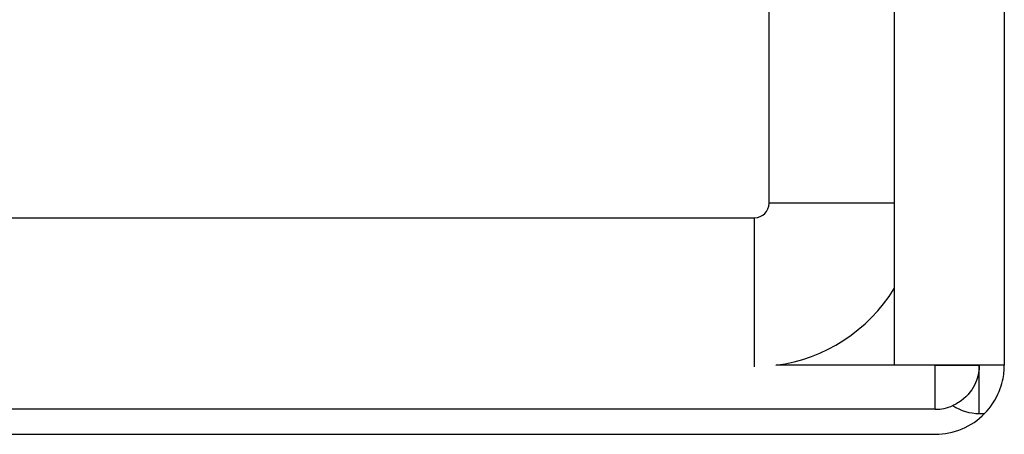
# Model space of a CAD drawing. Header units: inches. Extents: x 2.9 to 62.7, y 4.2 to 33.6.
# Tile 9 of 32: x 12.9 to 15, y 9.6 to 10.5. Entities that reach past the tile are written whole.
import ezdxf

# ---------------------------------------------------------------- set-up
doc = ezdxf.new("R2010")
doc.units = ezdxf.units.IN
doc.header["$MEASUREMENT"] = 0
doc.layers.add('Visible Edges(ANSI)', color=7, linetype='Continuous', lineweight=25)
doc.layers.add('Visible Tangent Edges(ANSI)', color=7, linetype='Continuous', lineweight=25)

msp = doc.modelspace()

# ---------------------------------------------------------------- linework, layer by layer
at = {"layer": 'Visible Edges(ANSI)'}
for p, q in [((14.4728, 10.0695), (14.4728, 10.9841)), ((14.7368, 10.479), (14.7368, 9.7265)), ((14.9698, 10.479), (14.9698, 9.7265)), ((3.4178, 10.0385), (14.4418, 10.0385)), ((14.9698, 9.7265), (14.7368, 9.7265)), ((14.9698, 9.7265), (14.9168, 9.7265)), ((14.9168, 9.7265), (14.9168, 9.7265)), ((14.9698, 9.7265), (14.9698, 9.7265)), ((14.8238, 9.6335), (3.0358, 9.6335)), ((3.0358, 9.5805), (14.8238, 9.5805))]:
    msp.add_line(p, q, dxfattribs=at)
at = {"layer": 'Visible Edges(ANSI)', "flags": 128}
for points in [[(14.9168, 9.7265), (14.9168, 9.7262), (14.9168, 9.7254), (14.9168, 9.7241), (14.9167, 9.7224), (14.9166, 9.7202), (14.9164, 9.7175), (14.916, 9.7145), (14.9155, 9.7111), (14.9148, 9.7074), (14.9139, 9.7033), (14.9126, 9.6989), (14.911, 9.6943), (14.9091, 9.6895), (14.9068, 9.6845), (14.9041, 9.6795), (14.9009, 9.6744), (14.8972, 9.6694), (14.8932, 9.6646), (14.8887, 9.6599), (14.8838, 9.6555), (14.8785, 9.6513), (14.873, 9.6476), (14.8671, 9.6442), (14.8609, 9.6412)], [(14.9283, 9.6246), (14.933, 9.6296), (14.9375, 9.6349), (14.9418, 9.6406), (14.9459, 9.6465), (14.9497, 9.6526), (14.9532, 9.6589), (14.9563, 9.6652), (14.959, 9.6713), (14.9612, 9.6772), (14.9631, 9.6828), (14.9647, 9.6882), (14.966, 9.6934), (14.9671, 9.6984), (14.9679, 9.703), (14.9685, 9.7073), (14.969, 9.7113), (14.9693, 9.7148), (14.9696, 9.7178), (14.9697, 9.7205), (14.9698, 9.7226), (14.9698, 9.7243), (14.9698, 9.7255), (14.9698, 9.7263), (14.9698, 9.7265)]]:
    msp.add_lwpolyline(points, dxfattribs=at)
at = {"layer": 'Visible Edges(ANSI)'}
for centre, radius, start, end in [((14.4418, 10.0695), 0.031, 270, 0), ((14.4418, 10.0695), 0.346, 277.5509, 328.4939), ((14.8238, 9.7265), 0.093, 270, 293.524), ((14.8238, 9.7265), 0.146, 270, 315.7102)]:
    msp.add_arc(centre, radius, start, end, dxfattribs=at)
at = {"layer": 'Visible Tangent Edges(ANSI)'}
for p, q in [((14.7368, 10.0695), (14.4728, 10.0695)), ((14.4418, 9.7235), (14.4418, 10.0385)), ((14.8238, 9.7265), (14.4873, 9.7265)), ((14.8238, 9.6335), (14.8238, 9.7265)), ((14.8238, 9.7265), (14.9168, 9.7265)), ((14.8238, 9.7265), (14.8238, 9.7265)), ((14.9168, 9.6246), (14.9168, 9.7265)), ((14.9168, 9.6246), (14.9283, 9.6246))]:
    msp.add_line(p, q, dxfattribs=at)
msp.add_arc((14.9168, 9.7265), 0.1019, 236.762, 270, dxfattribs=at)

doc.saveas('drawing.dxf')
